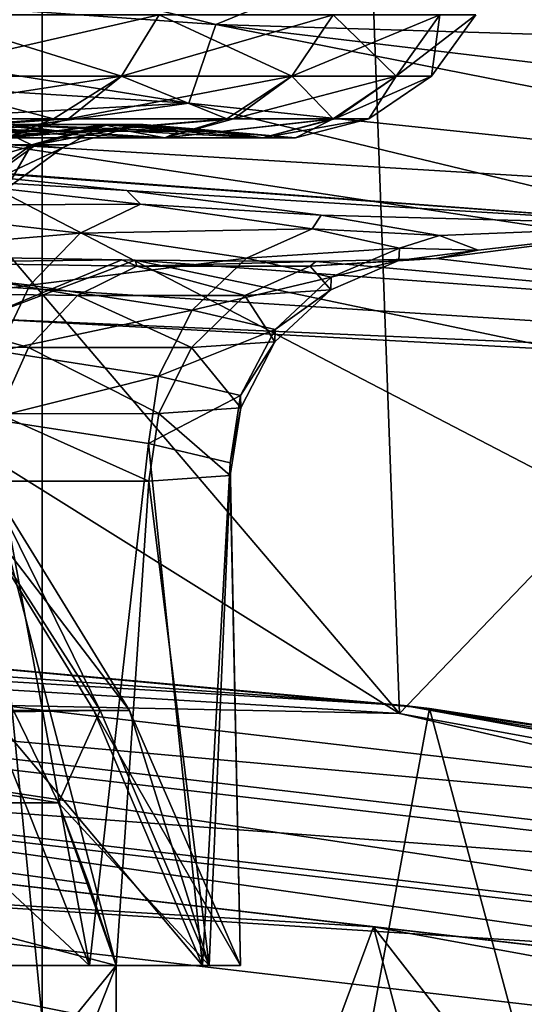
# Model space of a CAD drawing. Header units: metres. Extents: x -109 to 109, y -19 to 107.
# Tile 156 of 256: x 2.25 to 2.935, y 42.932 to 44.27. Entities that reach past the tile are written whole.
import ezdxf

# ---------------------------------------------------------------- set-up
doc = ezdxf.new("R2010")
doc.units = ezdxf.units.M
doc.layers.add('solid_21_412_310_XXX', color=7, linetype='CONTINUOUS')

msp = doc.modelspace()

# ---------------------------------------------------------------- linework, layer by layer
at = {"layer": 'solid_21_412_310_XXX'}
for points in [[(0.765969, 40.705734, 14.5893), (2.280834, 40.705734, 14.360971), (0.76599, 58.705734, 14.589299)], [(2.280834, 40.705734, 14.360971), (2.280877, 58.705734, 14.360963), (0.76599, 58.705734, 14.589299)], [(2.145146, 40.892387, -5.655056), (0.76599, 58.705734, -5.853378), (2.280877, 58.705734, -5.625042)], [(3.51349, 40.705734, -5.261052), (2.145146, 40.892387, -5.655056), (2.280877, 58.705734, -5.625042)], [(2.280834, 40.705734, 14.360971), (3.744758, 40.705734, 13.90941), (2.280877, 58.705734, 14.360963)], [(3.744758, 40.705734, 13.90941), (3.744817, 58.705734, 13.909389), (2.280877, 58.705734, 14.360963)], [(3.51349, 40.705734, -5.261052), (2.280877, 58.705734, -5.625042), (3.744817, 58.705734, -5.173468)], [(0.000101, 43.494362, -43.132038), (2.765987, 43.327354, -43.132038), (0.911387, 44.48848, -43.132038)], [(2.765987, 43.327354, -43.132038), (1.821241, 44.436604, -43.132038), (0.911387, 44.48848, -43.132038)], [(2.516455, 44.263157, -46.769547), (1.25983, 44.353081, -46.769547), (1.821241, 44.436604, -43.132038)], [(2.516455, 44.263157, -46.769547), (1.821241, 44.436604, -43.132038), (2.72841, 44.350185, -43.132038)], [(2.765987, 43.327354, -43.132038), (2.72841, 44.350185, -43.132038), (1.821241, 44.436604, -43.132038)], [(4.438033, 43.966572, -62.573357), (2.2292, 44.438492, -63.397984), (2.213673, 44.101299, -62.526943)], [(4.469229, 44.307411, -63.435802), (2.2292, 44.438492, -63.397984), (4.438033, 43.966572, -62.573357)], [(1.25983, 44.353081, -46.769547), (2.479636, 44.15659, -50.410694), (1.241207, 44.234303, -50.410694)], [(2.516455, 44.263157, -46.769547), (2.479636, 44.15659, -50.410694), (1.25983, 44.353081, -46.769547)], [(2.516455, 44.263157, -46.769547), (2.72841, 44.350185, -43.132038), (3.632197, 44.229256, -43.132038)], [(2.765987, 43.327354, -43.132038), (3.632197, 44.229256, -43.132038), (2.72841, 44.350185, -43.132038)], [(5.228644, 42.473972, -73.720848), (1.735379, 42.480431, -73.787178), (1.725584, 44.296429, -73.797478)], [(5.20016, 44.292492, -73.730713), (5.228644, 42.473972, -73.720848), (1.725584, 44.296429, -73.797478)], [(2.07609, 44.193203, -54.239433), (2.388506, 44.193203, -54.653141), (2.120676, 44.276596, -54.198788)], [(2.07609, 44.193203, -58.024647), (2.120676, 44.276596, -58.065292), (2.439801, 44.276596, -57.6427)], [(2.388506, 44.193203, -57.610939), (2.07609, 44.193203, -58.024647), (2.439801, 44.276596, -57.6427)], [(2.388506, 44.193203, -54.653141), (2.439801, 44.276596, -54.62138), (2.120676, 44.276596, -54.198788)], [(2.388506, 44.193203, -54.653141), (2.619584, 44.193203, -55.117207), (2.439801, 44.276596, -54.62138)], [(2.388506, 44.193203, -57.610939), (2.439801, 44.276596, -57.6427), (2.675842, 44.276596, -57.168667)], [(2.619584, 44.193203, -57.146873), (2.388506, 44.193203, -57.610939), (2.675842, 44.276596, -57.168667)], [(2.619584, 44.193203, -55.117207), (2.675842, 44.276596, -55.095413), (2.439801, 44.276596, -54.62138)], [(2.619584, 44.193203, -55.117207), (2.761456, 44.193203, -55.615833), (2.675842, 44.276596, -55.095413)], [(2.619584, 44.193203, -57.146873), (2.675842, 44.276596, -57.168667), (2.82076, 44.276596, -56.659332)], [(2.761456, 44.193203, -56.648247), (2.619584, 44.193203, -57.146873), (2.82076, 44.276596, -56.659332)], [(2.761456, 44.193203, -55.615833), (2.82076, 44.276596, -55.604748), (2.675842, 44.276596, -55.095413)], [(2.761456, 44.193203, -56.648247), (2.869621, 44.276596, -56.132038), (2.809289, 44.193203, -56.132038)], [(2.761456, 44.193203, -56.648247), (2.82076, 44.276596, -56.659332), (2.869621, 44.276596, -56.132038)], [(2.761456, 44.193203, -55.615833), (2.809289, 44.193203, -56.132038), (2.82076, 44.276596, -55.604748)], [(2.809289, 44.193203, -56.132038), (2.869621, 44.276596, -56.132038), (2.82076, 44.276596, -55.604748)], [(2.516455, 44.263157, -46.769547), (3.713313, 44.02747, -50.410694), (2.479636, 44.15659, -50.410694)], [(3.767589, 44.113529, -46.76955), (3.713313, 44.02747, -50.410694), (2.516455, 44.263157, -46.769547)], [(3.767589, 44.113529, -46.76955), (2.516455, 44.263157, -46.769547), (3.632197, 44.229256, -43.132038)], [(1.241207, 44.234303, -50.410694), (2.479636, 44.15659, -50.410694), (1.602617, 44.108665, -53.77533)], [(2.765987, 43.327354, -43.132038), (5.491658, 42.828789, -43.132038), (3.632197, 44.229256, -43.132038)], [(1.979326, 44.135113, -54.26009), (2.296334, 44.135113, -54.666168), (2.07609, 44.193203, -54.239433)], [(2.013298, 44.135113, -57.967403), (2.07609, 44.193203, -58.024647), (2.388506, 44.193203, -57.610939)], [(2.316265, 44.135113, -57.566212), (2.013298, 44.135113, -57.967403), (2.388506, 44.193203, -57.610939)], [(2.296334, 44.135113, -54.666168), (2.388506, 44.193203, -54.653141), (2.07609, 44.193203, -54.239433)], [(2.296334, 44.135113, -54.666168), (2.53123, 44.135113, -55.124664), (2.388506, 44.193203, -54.653141)], [(2.316265, 44.135113, -57.566212), (2.388506, 44.193203, -57.610939), (2.619584, 44.193203, -57.146873)], [(2.540354, 44.135113, -57.116177), (2.316265, 44.135113, -57.566212), (2.619584, 44.193203, -57.146873)], [(2.53123, 44.135113, -55.124664), (2.619584, 44.193203, -55.117207), (2.388506, 44.193203, -54.653141)], [(2.53123, 44.135113, -55.124664), (2.675613, 44.135113, -55.619183), (2.619584, 44.193203, -55.117207)], [(2.540354, 44.135113, -57.116177), (2.619584, 44.193203, -57.146873), (2.761456, 44.193203, -56.648247)], [(2.677935, 44.135113, -56.632633), (2.540354, 44.135113, -57.116177), (2.761456, 44.193203, -56.648247)], [(2.675613, 44.135113, -55.619183), (2.761456, 44.193203, -55.615833), (2.619584, 44.193203, -55.117207)], [(2.675613, 44.135113, -55.619183), (2.724322, 44.135113, -56.132038), (2.761456, 44.193203, -55.615833)], [(2.677935, 44.135113, -56.632633), (2.809289, 44.193203, -56.132038), (2.724322, 44.135113, -56.132038)], [(2.677935, 44.135113, -56.632633), (2.761456, 44.193203, -56.648247), (2.809289, 44.193203, -56.132038)], [(2.724322, 44.135113, -56.132038), (2.809289, 44.193203, -56.132038), (2.761456, 44.193203, -55.615833)], [(2.479636, 44.15659, -50.410694), (1.947475, 44.082062, -54.044628), (1.602617, 44.108665, -53.77533)], [(2.479636, 44.15659, -50.410694), (3.166837, 43.99052, -54.051842), (1.947475, 44.082062, -54.044628)], [(2.479636, 44.15659, -50.410694), (3.713313, 44.02747, -50.410694), (3.166837, 43.99052, -54.051842)], [(1.939692, 44.109161, -54.363777), (2.296334, 44.135113, -54.666168), (1.979326, 44.135113, -54.26009)], [(1.939692, 44.109161, -54.363777), (2.231582, 44.109161, -54.750301), (2.296334, 44.135113, -54.666168)], [(1.939692, 44.109161, -57.900303), (2.013298, 44.135113, -57.967403), (2.316265, 44.135113, -57.566212)], [(2.231582, 44.109161, -57.513775), (1.939692, 44.109161, -57.900303), (2.316265, 44.135113, -57.566212)], [(2.231582, 44.109161, -54.750301), (2.53123, 44.135113, -55.124664), (2.296334, 44.135113, -54.666168)], [(2.231582, 44.109161, -54.750301), (2.447479, 44.109161, -55.18388), (2.53123, 44.135113, -55.124664)], [(2.231582, 44.109161, -57.513775), (2.316265, 44.135113, -57.566212), (2.540354, 44.135113, -57.116177)], [(2.447479, 44.109161, -57.080196), (2.231582, 44.109161, -57.513775), (2.540354, 44.135113, -57.116177)], [(2.447479, 44.109161, -55.18388), (2.675613, 44.135113, -55.619183), (2.53123, 44.135113, -55.124664)], [(2.447479, 44.109161, -55.18388), (2.580029, 44.109161, -55.64975), (2.675613, 44.135113, -55.619183)], [(2.447479, 44.109161, -57.080196), (2.540354, 44.135113, -57.116177), (2.677935, 44.135113, -56.632633)], [(2.580029, 44.109161, -56.61433), (2.447479, 44.109161, -57.080196), (2.677935, 44.135113, -56.632633)], [(2.580029, 44.109161, -56.61433), (2.724322, 44.135113, -56.132038), (2.62472, 44.109161, -56.132038)], [(2.580029, 44.109161, -56.61433), (2.677935, 44.135113, -56.632633), (2.724322, 44.135113, -56.132038)], [(2.580029, 44.109161, -55.64975), (2.62472, 44.109161, -56.132038), (2.675613, 44.135113, -55.619183)], [(2.62472, 44.109161, -56.132038), (2.724322, 44.135113, -56.132038), (2.675613, 44.135113, -55.619183)], [(2.010463, 44.127426, -57.475388), (2.184383, 44.118378, -57.393192), (2.304243, 44.118378, -57.157955)], [(2.233907, 44.127426, -57.057354), (2.010463, 44.127426, -57.475388), (2.304243, 44.118378, -57.157955)], [(2.116477, 44.100006, -55.189724), (2.266145, 44.100006, -55.650356), (2.20892, 44.127426, -55.148563)], [(2.140418, 44.100006, -57.018631), (2.233907, 44.127426, -57.057354), (2.371503, 44.127426, -56.60376)], [(2.272256, 44.100006, -56.584019), (2.140418, 44.100006, -57.018631), (2.371503, 44.127426, -56.60376)], [(2.304243, 44.118378, -55.106125), (2.184383, 44.118378, -54.870884), (2.20892, 44.127426, -55.148563)], [(2.304243, 44.118378, -55.106125), (2.20892, 44.127426, -55.148563), (2.365125, 44.127426, -55.629318)], [(2.266145, 44.100006, -55.650356), (2.365125, 44.127426, -55.629318), (2.20892, 44.127426, -55.148563)], [(2.233907, 44.127426, -57.057354), (2.398858, 44.118378, -56.911476), (2.46719, 44.118378, -56.656456)], [(2.371503, 44.127426, -56.60376), (2.233907, 44.127426, -57.057354), (2.46719, 44.118378, -56.656456)], [(2.233907, 44.127426, -57.057354), (2.304243, 44.118378, -57.157955), (2.398858, 44.118378, -56.911476)], [(2.266145, 44.100006, -55.650356), (2.316772, 44.100006, -56.132038), (2.365125, 44.127426, -55.629318)], [(2.272256, 44.100006, -56.584019), (2.371503, 44.127426, -56.60376), (2.417964, 44.127426, -56.132038)], [(2.272256, 44.100006, -56.584019), (2.417964, 44.127426, -56.132038), (2.413296, 44.126972, -56.132038)], [(2.316772, 44.100006, -56.132038), (2.272256, 44.100006, -56.584019), (2.413296, 44.126972, -56.132038)], [(2.398858, 44.118378, -55.352604), (2.304243, 44.118378, -55.106125), (2.365125, 44.127426, -55.629318)], [(2.365125, 44.127426, -55.629318), (2.316772, 44.100006, -56.132038), (2.413296, 44.126972, -56.132038)], [(2.365125, 44.127426, -55.629318), (2.413296, 44.126972, -56.132038), (2.417964, 44.127426, -56.132038)], [(2.46719, 44.118378, -55.60762), (2.365125, 44.127426, -55.629318), (2.417964, 44.127426, -56.132038)], [(2.46719, 44.118378, -55.60762), (2.398858, 44.118378, -55.352604), (2.365125, 44.127426, -55.629318)], [(2.371503, 44.127426, -56.60376), (2.508491, 44.118378, -56.395691), (2.522308, 44.118378, -56.132038)], [(2.417964, 44.127426, -56.132038), (2.371503, 44.127426, -56.60376), (2.522308, 44.118378, -56.132038)], [(2.371503, 44.127426, -56.60376), (2.46719, 44.118378, -56.656456), (2.508491, 44.118378, -56.395691)], [(2.508491, 44.118378, -55.868385), (2.417964, 44.127426, -56.132038), (2.522308, 44.118378, -56.132038)], [(2.508491, 44.118378, -55.868385), (2.46719, 44.118378, -55.60762), (2.417964, 44.127426, -56.132038)], [(2.447479, 44.109161, -57.080196), (2.304243, 44.118378, -57.157955), (2.184383, 44.118378, -57.393192)], [(2.447479, 44.109161, -57.080196), (2.184383, 44.118378, -57.393192), (2.231582, 44.109161, -57.513775)], [(2.231582, 44.109161, -54.750301), (2.184383, 44.118378, -54.870884), (2.304243, 44.118378, -55.106125)], [(2.231582, 44.109161, -54.750301), (2.304243, 44.118378, -55.106125), (2.447479, 44.109161, -55.18388)], [(2.447479, 44.109161, -57.080196), (2.398858, 44.118378, -56.911476), (2.304243, 44.118378, -57.157955)], [(2.447479, 44.109161, -55.18388), (2.304243, 44.118378, -55.106125), (2.398858, 44.118378, -55.352604)], [(2.580029, 44.109161, -56.61433), (2.46719, 44.118378, -56.656456), (2.398858, 44.118378, -56.911476)], [(2.580029, 44.109161, -56.61433), (2.398858, 44.118378, -56.911476), (2.447479, 44.109161, -57.080196)], [(2.447479, 44.109161, -55.18388), (2.398858, 44.118378, -55.352604), (2.46719, 44.118378, -55.60762)], [(2.447479, 44.109161, -55.18388), (2.46719, 44.118378, -55.60762), (2.580029, 44.109161, -55.64975)], [(2.580029, 44.109161, -56.61433), (2.508491, 44.118378, -56.395691), (2.46719, 44.118378, -56.656456)], [(2.580029, 44.109161, -55.64975), (2.46719, 44.118378, -55.60762), (2.508491, 44.118378, -55.868385)], [(2.62472, 44.109161, -56.132038), (2.522308, 44.118378, -56.132038), (2.508491, 44.118378, -56.395691)], [(2.580029, 44.109161, -55.64975), (2.508491, 44.118378, -55.868385), (2.522308, 44.118378, -56.132038)], [(2.580029, 44.109161, -56.61433), (2.62472, 44.109161, -56.132038), (2.508491, 44.118378, -56.395691)], [(2.580029, 44.109161, -55.64975), (2.522308, 44.118378, -56.132038), (2.62472, 44.109161, -56.132038)], [(2.061354, 44.039444, -56.985882), (2.140418, 44.100006, -57.018631), (2.272256, 44.100006, -56.584019)], [(2.188322, 44.039444, -56.567326), (2.061354, 44.039444, -56.985882), (2.272256, 44.100006, -56.584019)], [(2.182437, 44.039444, -55.668148), (2.266145, 44.100006, -55.650356), (2.116477, 44.100006, -55.189724)], [(2.182437, 44.039444, -55.668148), (2.231194, 44.039444, -56.132038), (2.266145, 44.100006, -55.650356)], [(2.188322, 44.039444, -56.567326), (2.272256, 44.100006, -56.584019), (2.316772, 44.100006, -56.132038)], [(2.188322, 44.039444, -56.567326), (2.316772, 44.100006, -56.132038), (2.308445, 44.095924, -56.132038)], [(2.231194, 44.039444, -56.132038), (2.188322, 44.039444, -56.567326), (2.308445, 44.095924, -56.132038)], [(4.419461, 43.767159, -61.668598), (2.213673, 44.101299, -62.526943), (2.204619, 43.908302, -61.61475)], [(4.438033, 43.966572, -62.573357), (2.213673, 44.101299, -62.526943), (4.419461, 43.767159, -61.668598)], [(2.266145, 44.100006, -55.650356), (2.231194, 44.039444, -56.132038), (2.308445, 44.095924, -56.132038)], [(2.266145, 44.100006, -55.650356), (2.308445, 44.095924, -56.132038), (2.316772, 44.100006, -56.132038)], [(3.166837, 43.99052, -54.051842), (2.039119, 44.073986, -54.132042), (1.947475, 44.082062, -54.044628)], [(2.039119, 44.073986, -54.132042), (2.395465, 44.037853, -54.56575), (2.075548, 44.057171, -54.281761)], [(3.166837, 43.99052, -54.051842), (2.395465, 44.037853, -54.56575), (2.039119, 44.073986, -54.132042)], [(2.075548, 44.057171, -54.281761), (2.41416, 44.019325, -54.75248), (2.004788, 44.017548, -54.342262)], [(2.395465, 44.037853, -54.56575), (2.41416, 44.019325, -54.75248), (2.075548, 44.057171, -54.281761)], [(2.395465, 44.037853, -54.56575), (2.659323, 44.004288, -55.060467), (2.41416, 44.019325, -54.75248)], [(3.166837, 43.99052, -54.051842), (2.659323, 44.004288, -55.060467), (2.395465, 44.037853, -54.56575)], [(1.945021, 43.94688, -54.390125), (2.004788, 44.017548, -54.342262), (2.33244, 43.979694, -54.797066)], [(2.41416, 44.019325, -54.75248), (2.33244, 43.979694, -54.797066), (2.004788, 44.017548, -54.342262)], [(2.41416, 44.019325, -54.75248), (2.64738, 43.985657, -55.28196), (2.33244, 43.979694, -54.797066)], [(2.659323, 44.004288, -55.060467), (2.64738, 43.985657, -55.28196), (2.41416, 44.019325, -54.75248)], [(2.659323, 44.004288, -55.060467), (2.820281, 43.976624, -55.595432), (2.64738, 43.985657, -55.28196)], [(3.166837, 43.99052, -54.051842), (2.820281, 43.976624, -55.595432), (2.659323, 44.004288, -55.060467)], [(3.166837, 43.99052, -54.051842), (2.815757, 43.94532, -56.702763), (2.872853, 43.956795, -56.149876)], [(3.603153, 43.855244, -57.692989), (2.815757, 43.94532, -56.702763), (3.166837, 43.99052, -54.051842)], [(3.166837, 43.99052, -54.051842), (2.872853, 43.956795, -56.149876), (2.820281, 43.976624, -55.595432)], [(2.264147, 43.909012, -54.831669), (1.945021, 43.94688, -54.390125), (2.33244, 43.979694, -54.797066)], [(2.264147, 43.909012, -54.831669), (2.33244, 43.979694, -54.797066), (2.558298, 43.946003, -55.30896)], [(2.64738, 43.985657, -55.28196), (2.558298, 43.946003, -55.30896), (2.33244, 43.979694, -54.797066)], [(2.64738, 43.985657, -55.28196), (2.765905, 43.95953, -55.847553), (2.558298, 43.946003, -55.30896)], [(2.820281, 43.976624, -55.595432), (2.765905, 43.95953, -55.847553), (2.64738, 43.985657, -55.28196)], [(2.820281, 43.976624, -55.595432), (2.872853, 43.956795, -56.149876), (2.765905, 43.95953, -55.847553)], [(2.765905, 43.95953, -55.847553), (2.673215, 43.919849, -55.855988), (2.558298, 43.946003, -55.30896)], [(2.765905, 43.95953, -55.847553), (2.764969, 43.942623, -56.425343), (2.673215, 43.919849, -55.855988)], [(2.872853, 43.956795, -56.149876), (2.764969, 43.942623, -56.425343), (2.765905, 43.95953, -55.847553)], [(1.906516, 43.857315, -54.417133), (1.945021, 43.94688, -54.390125), (2.264147, 43.909012, -54.831669)], [(2.38905, 43.943485, -57.721592), (2.19658, 43.863693, -60.69709), (2.034878, 43.949379, -58.151539)], [(2.38905, 43.943485, -57.721592), (2.034878, 43.949379, -58.151539), (2.068919, 43.939976, -57.989635)], [(2.484525, 43.875278, -55.329285), (2.264147, 43.909012, -54.831669), (2.558298, 43.946003, -55.30896)], [(2.484525, 43.875278, -55.329285), (2.558298, 43.946003, -55.30896), (2.673215, 43.919849, -55.855988)], [(2.872853, 43.956795, -56.149876), (2.815757, 43.94532, -56.702763), (2.764969, 43.942623, -56.425343)], [(2.068919, 43.939976, -57.989635), (1.999442, 43.900276, -57.927719), (2.328575, 43.895088, -57.473663)], [(2.38905, 43.943485, -57.721592), (2.068919, 43.939976, -57.989635), (2.409288, 43.934792, -57.519985)], [(2.409288, 43.934792, -57.519985), (2.068919, 43.939976, -57.989635), (2.328575, 43.895088, -57.473663)], [(2.407056, 43.943237, -57.694462), (2.19658, 43.863693, -60.69709), (2.38905, 43.943485, -57.721592)], [(2.407056, 43.943237, -57.694462), (2.987644, 43.821453, -60.713669), (2.19658, 43.863693, -60.69709)], [(2.409288, 43.934792, -57.519985), (2.328575, 43.895088, -57.473663), (2.556055, 43.895172, -56.961975)], [(2.407056, 43.943237, -57.694462), (2.38905, 43.943485, -57.721592), (2.409288, 43.934792, -57.519985)], [(3.603153, 43.855244, -57.692989), (2.987644, 43.821453, -60.713669), (2.407056, 43.943237, -57.694462)], [(2.652303, 43.941433, -57.232967), (2.407056, 43.943237, -57.694462), (2.409288, 43.934792, -57.519985)], [(3.603153, 43.855244, -57.692989), (2.407056, 43.943237, -57.694462), (2.652303, 43.941433, -57.232967)], [(2.652303, 43.941433, -57.232967), (2.409288, 43.934792, -57.519985), (2.644511, 43.934875, -56.990891)], [(2.644511, 43.934875, -56.990891), (2.409288, 43.934792, -57.519985), (2.556055, 43.895172, -56.961975)], [(2.644511, 43.934875, -56.990891), (2.556055, 43.895172, -56.961975), (2.67249, 43.902927, -56.414913)], [(2.815757, 43.94532, -56.702763), (2.644511, 43.934875, -56.990891), (2.764969, 43.942623, -56.425343)], [(2.815757, 43.94532, -56.702763), (2.652303, 43.941433, -57.232967), (2.644511, 43.934875, -56.990891)], [(2.764969, 43.942623, -56.425343), (2.644511, 43.934875, -56.990891), (2.67249, 43.902927, -56.414913)], [(3.603153, 43.855244, -57.692989), (2.652303, 43.941433, -57.232967), (2.815757, 43.94532, -56.702763)], [(2.764969, 43.942623, -56.425343), (2.67249, 43.902927, -56.414913), (2.673215, 43.919849, -55.855988)], [(2.596937, 43.849079, -55.86153), (2.484525, 43.875278, -55.329285), (2.673215, 43.919849, -55.855988)], [(2.596937, 43.849079, -55.86153), (2.673215, 43.919849, -55.855988), (2.67249, 43.902927, -56.414913)], [(2.221015, 43.819431, -54.850334), (1.906516, 43.857315, -54.417133), (2.264147, 43.909012, -54.831669)], [(4.419461, 43.767159, -61.668598), (2.204619, 43.908302, -61.61475), (2.19658, 43.863693, -60.69709)], [(2.221015, 43.819431, -54.850334), (2.264147, 43.909012, -54.831669), (2.484525, 43.875278, -55.329285)], [(1.942082, 43.829464, -57.877193), (2.262187, 43.824272, -57.43578), (1.999442, 43.900276, -57.927719)], [(2.262187, 43.824272, -57.43578), (2.328575, 43.895088, -57.473663), (1.999442, 43.900276, -57.927719)], [(2.262187, 43.824272, -57.43578), (2.483475, 43.824356, -56.938004), (2.328575, 43.895088, -57.473663)], [(2.483475, 43.824356, -56.938004), (2.556055, 43.895172, -56.961975), (2.328575, 43.895088, -57.473663)], [(2.483475, 43.824356, -56.938004), (2.596615, 43.832127, -56.405567), (2.556055, 43.895172, -56.961975)], [(2.596615, 43.832127, -56.405567), (2.67249, 43.902927, -56.414913), (2.556055, 43.895172, -56.961975)], [(2.596615, 43.832127, -56.405567), (2.596937, 43.849079, -55.86153), (2.67249, 43.902927, -56.414913)], [(2.438737, 43.785645, -55.339439), (2.221015, 43.819431, -54.850334), (2.484525, 43.875278, -55.329285)], [(2.438737, 43.785645, -55.339439), (2.484525, 43.875278, -55.329285), (2.596937, 43.849079, -55.86153)], [(2.987644, 43.821453, -60.713669), (4.419461, 43.767159, -61.668598), (2.19658, 43.863693, -60.69709)], [(2.550177, 43.759392, -55.863232), (2.438737, 43.785645, -55.339439), (2.596937, 43.849079, -55.86153)], [(2.550177, 43.759392, -55.863232), (2.596937, 43.849079, -55.86153), (2.596615, 43.832127, -56.405567)], [(2.221529, 43.734528, -57.412849), (2.262187, 43.824272, -57.43578), (1.942082, 43.829464, -57.877193)], [(2.550379, 43.742397, -56.398911), (2.596615, 43.832127, -56.405567), (2.483475, 43.824356, -56.938004)], [(2.550379, 43.742397, -56.398911), (2.550177, 43.759392, -55.863232), (2.596615, 43.832127, -56.405567)], [(2.207748, 43.727779, -54.855972), (2.221015, 43.819431, -54.850334), (2.438737, 43.785645, -55.339439)], [(2.221529, 43.734528, -57.412849), (2.439239, 43.734608, -56.9231), (2.262187, 43.824272, -57.43578)], [(2.439239, 43.734608, -56.9231), (2.483475, 43.824356, -56.938004), (2.262187, 43.824272, -57.43578)], [(2.439239, 43.734608, -56.9231), (2.550379, 43.742397, -56.398911), (2.483475, 43.824356, -56.938004)], [(2.424969, 43.693966, -55.343353), (2.207748, 43.727779, -54.855972), (2.438737, 43.785645, -55.339439)], [(2.424969, 43.693966, -55.343353), (2.438737, 43.785645, -55.339439), (2.550177, 43.759392, -55.863232)], [(2.535963, 43.667747, -55.864841), (2.424969, 43.693966, -55.343353), (2.550177, 43.759392, -55.863232)], [(2.535963, 43.667747, -55.864841), (2.550177, 43.759392, -55.863232), (2.550379, 43.742397, -56.398911)], [(2.20926, 43.64296, -57.405487), (2.425765, 43.643044, -56.918274), (2.221529, 43.734528, -57.412849)], [(2.425765, 43.643044, -56.918274), (2.439239, 43.734608, -56.9231), (2.221529, 43.734528, -57.412849)], [(2.425765, 43.643044, -56.918274), (2.536154, 43.650806, -56.397415), (2.439239, 43.734608, -56.9231)], [(2.536154, 43.650806, -56.397415), (2.550379, 43.742397, -56.398911), (2.439239, 43.734608, -56.9231)], [(2.536154, 43.650806, -56.397415), (2.535963, 43.667747, -55.864841), (2.550379, 43.742397, -56.398911)], [(2.207748, 43.727779, -54.855972), (2.344913, 42.984653, -55.1301), (2.096368, 42.984653, -54.680233)], [(2.424969, 43.693966, -55.343353), (2.344913, 42.984653, -55.1301), (2.207748, 43.727779, -54.855972)], [(2.424969, 43.693966, -55.343353), (2.4982, 42.984653, -55.62067), (2.344913, 42.984653, -55.1301)], [(2.535963, 43.667747, -55.864841), (2.4982, 42.984653, -55.62067), (2.424969, 43.693966, -55.343353)], [(2.535963, 43.667747, -55.864841), (2.55, 42.984653, -56.132015), (2.4982, 42.984653, -55.62067)], [(2.536154, 43.650806, -56.397415), (2.55, 42.984653, -56.132015), (2.535963, 43.667747, -55.864841)], [(2.201093, 43.653408, -56.132019), (2.152993, 43.653404, -55.674385), (2.399463, 43.331509, -56.132019)], [(2.152993, 43.653404, -55.674385), (2.20681, 43.331509, -55.190014), (2.350804, 43.331509, -55.651268)], [(2.152993, 43.653404, -55.674385), (2.350804, 43.331509, -55.651268), (2.399463, 43.331509, -56.132019)], [(2.152996, 43.653404, -56.58968), (2.201093, 43.653408, -56.132019), (2.359647, 43.331509, -56.567341)], [(2.152996, 43.653404, -56.58968), (2.359647, 43.331509, -56.567341), (2.241558, 43.331772, -56.987854)], [(2.359647, 43.331509, -56.567341), (2.201093, 43.653408, -56.132019), (2.399463, 43.331509, -56.132019)], [(2.208515, 41.894791, -57.40678), (2.381026, 41.876759, -57.044846), (2.20926, 43.64296, -57.405487)], [(2.20926, 43.64296, -57.405487), (2.381026, 42.984653, -57.044846), (2.425765, 43.643044, -56.918274)], [(2.20926, 43.64296, -57.405487), (2.381026, 41.876759, -57.044846), (2.381026, 42.984653, -57.044846)], [(2.425765, 43.643044, -56.918274), (2.381026, 42.984653, -57.044846), (2.507403, 42.984653, -56.596184)], [(2.425765, 43.643044, -56.918274), (2.507403, 42.984653, -56.596184), (2.536154, 43.650806, -56.397415)], [(2.536154, 43.650806, -56.397415), (2.507403, 42.984653, -56.596184), (2.55, 42.984653, -56.132015)], [(2.772349, 43.338036, -39.132038), (0.000006, 43.505733, -39.132038), (1.40948, 43.462505, -6.037008)], [(1.335914, 43.44239, -39.286549), (0.000006, 43.505733, -39.132038), (2.772349, 43.338036, -39.132038)], [(1.32847, 43.356873, -43.148811), (2.765987, 43.327354, -43.132038), (0.000101, 43.494362, -43.132038)], [(1.179167, 40.968128, -6.065618), (2.352858, 40.870083, -5.865028), (1.40948, 43.462505, -6.037008)], [(2.772349, 43.338036, -39.132038), (1.40948, 43.462505, -6.037008), (2.806792, 43.333828, -5.74994)], [(2.352858, 40.870083, -5.865028), (2.806792, 43.333828, -5.74994), (1.40948, 43.462505, -6.037008)], [(1.331779, 43.371399, -39.42606), (1.335914, 43.44239, -39.286549), (3.989664, 43.13221, -39.286549)], [(3.989664, 43.13221, -39.286549), (1.335914, 43.44239, -39.286549), (2.772349, 43.338036, -39.132038)], [(1.331779, 43.371399, -39.42606), (3.977315, 43.06218, -39.42606), (1.325338, 43.260807, -39.536732)], [(1.331779, 43.371399, -39.42606), (3.989664, 43.13221, -39.286549), (3.977315, 43.06218, -39.42606)], [(3.952272, 42.962391, -43.197319), (1.32847, 43.356873, -43.148811), (1.323367, 43.269096, -43.197319)], [(1.32847, 43.356873, -43.148811), (3.967512, 43.048985, -43.148811), (2.765987, 43.327354, -43.132038)], [(3.952272, 42.962391, -43.197319), (3.967512, 43.048985, -43.148811), (1.32847, 43.356873, -43.148811)], [(2.344913, 42.984653, -55.1301), (2.20681, 43.331509, -55.190014), (1.97332, 43.331509, -54.766964)], [(2.096368, 42.984653, -54.680233), (2.344913, 42.984653, -55.1301), (1.97332, 43.331509, -54.766964)], [(2.4982, 42.984653, -55.62067), (2.350804, 43.331509, -55.651268), (2.20681, 43.331509, -55.190014)], [(2.344913, 42.984653, -55.1301), (2.4982, 42.984653, -55.62067), (2.20681, 43.331509, -55.190014)], [(2.359647, 43.331509, -56.567341), (2.24278, 43.329655, -56.987755), (2.241558, 43.331772, -56.987854)], [(2.359647, 43.331509, -56.567341), (2.302873, 43.20573, -56.999722), (2.24278, 43.329655, -56.987755)], [(2.507403, 42.984653, -56.596184), (2.302873, 43.20573, -56.999722), (2.359647, 43.331509, -56.567341)], [(2.55, 42.984653, -56.132015), (2.399463, 43.331509, -56.132019), (2.350804, 43.331509, -55.651268)], [(2.4982, 42.984653, -55.62067), (2.55, 42.984653, -56.132015), (2.350804, 43.331509, -55.651268)], [(2.352858, 40.870083, -5.865028), (3.51349, 40.705734, -5.526754), (2.806792, 43.333828, -5.74994)], [(2.507403, 42.984653, -56.596184), (2.359647, 43.331509, -56.567341), (2.399463, 43.331509, -56.132019)], [(2.507403, 42.984653, -56.596184), (2.399463, 43.331509, -56.132019), (2.55, 42.984653, -56.132015)], [(2.772349, 43.338036, -39.132038), (4.175453, 43.123543, -5.266124), (5.491579, 42.840504, -4.581484)], [(5.504265, 42.837395, -39.132038), (2.772349, 43.338036, -39.132038), (5.491579, 42.840504, -4.581484)], [(2.772349, 43.338036, -39.132038), (2.806792, 43.333828, -5.74994), (4.175453, 43.123543, -5.266124)], [(3.989664, 43.13221, -39.286549), (2.772349, 43.338036, -39.132038), (5.504265, 42.837395, -39.132038)], [(2.806792, 43.333828, -5.74994), (3.51349, 40.705734, -5.526754), (4.175453, 43.123543, -5.266124)], [(2.24278, 43.329655, -56.987755), (2.302873, 43.20573, -56.999722), (1.536231, 43.328178, -56.579273)], [(2.302873, 43.20573, -56.999722), (1.541641, 43.205734, -56.560226), (1.536231, 43.328178, -56.579273)], [(3.967512, 43.048985, -43.148811), (5.491658, 42.828789, -43.132038), (2.765987, 43.327354, -43.132038)], [(1.323367, 43.269096, -43.197319), (1.319479, 43.202213, -43.272125), (3.94066, 42.896412, -43.272125)], [(3.952272, 42.962391, -43.197319), (1.323367, 43.269096, -43.197319), (3.94066, 42.896412, -43.272125)], [(1.325338, 43.260807, -39.536732), (3.958079, 42.953083, -39.536732), (1.317222, 43.121464, -39.607712)], [(3.977315, 43.06218, -39.42606), (3.958079, 42.953083, -39.536732), (1.325338, 43.260807, -39.536732)], [(1.319479, 43.202213, -43.272125), (0, 43.202053, -43.364555), (2.730725, 43.037178, -43.364555)], [(2.004772, 41.080479, -52.132038), (2.730725, 43.037178, -43.364555), (0, 43.202053, -43.364555)], [(3.94066, 42.896412, -43.272125), (1.319479, 43.202213, -43.272125), (2.730725, 43.037178, -43.364555)], [(2.344216, 43.095978, -57.023594), (1.541641, 43.205734, -56.560226), (2.302873, 43.20573, -56.999722)], [(2.344216, 43.095978, -57.023594), (2.381026, 42.984653, -57.044846), (1.541641, 43.205734, -56.560226)], [(1.541641, 41.950981, -56.560226), (1.541641, 43.205734, -56.560226), (2.381026, 42.984653, -57.044846)], [(2.344216, 43.095978, -57.023594), (2.302873, 43.20573, -56.999722), (2.381026, 42.984653, -57.044846)], [(2.507403, 42.984653, -56.596184), (2.381026, 42.984653, -57.044846), (2.302873, 43.20573, -56.999722)], [(1.317222, 43.121464, -39.607712), (2.712031, 42.841686, -39.632038), (-0.000052, 43.005733, -39.632038)], [(1.317222, 43.121464, -39.607712), (3.933841, 42.815624, -39.607712), (2.712031, 42.841686, -39.632038)], [(3.958079, 42.953083, -39.536732), (3.933841, 42.815624, -39.607712), (1.317222, 43.121464, -39.607712)], [(2.004772, 41.080479, -52.132038), (3.294697, 40.913677, -52.132038), (2.730725, 43.037178, -43.364555)], [(3.94066, 42.896412, -43.272125), (2.730725, 43.037178, -43.364555), (5.421776, 42.544952, -43.364555)], [(4.571572, 40.666088, -52.132038), (5.421776, 42.544952, -43.364555), (2.730725, 43.037178, -43.364555)], [(3.294697, 40.913677, -52.132038), (4.571572, 40.666088, -52.132038), (2.730725, 43.037178, -43.364555)], [(2.712031, 42.841686, -39.632038), (-2.712137, 42.841675, -39.632038), (-0.000052, 43.005733, -39.632038)], [(1.961823, 41.918072, -56.802818), (1.541641, 41.950981, -56.560226), (2.381026, 42.984653, -57.044846)], [(1.961823, 41.918072, -56.802818), (2.381026, 42.984653, -57.044846), (2.381026, 41.876759, -57.044846)]]:
    msp.add_3dface(points, dxfattribs=at)

doc.saveas('drawing.dxf')
